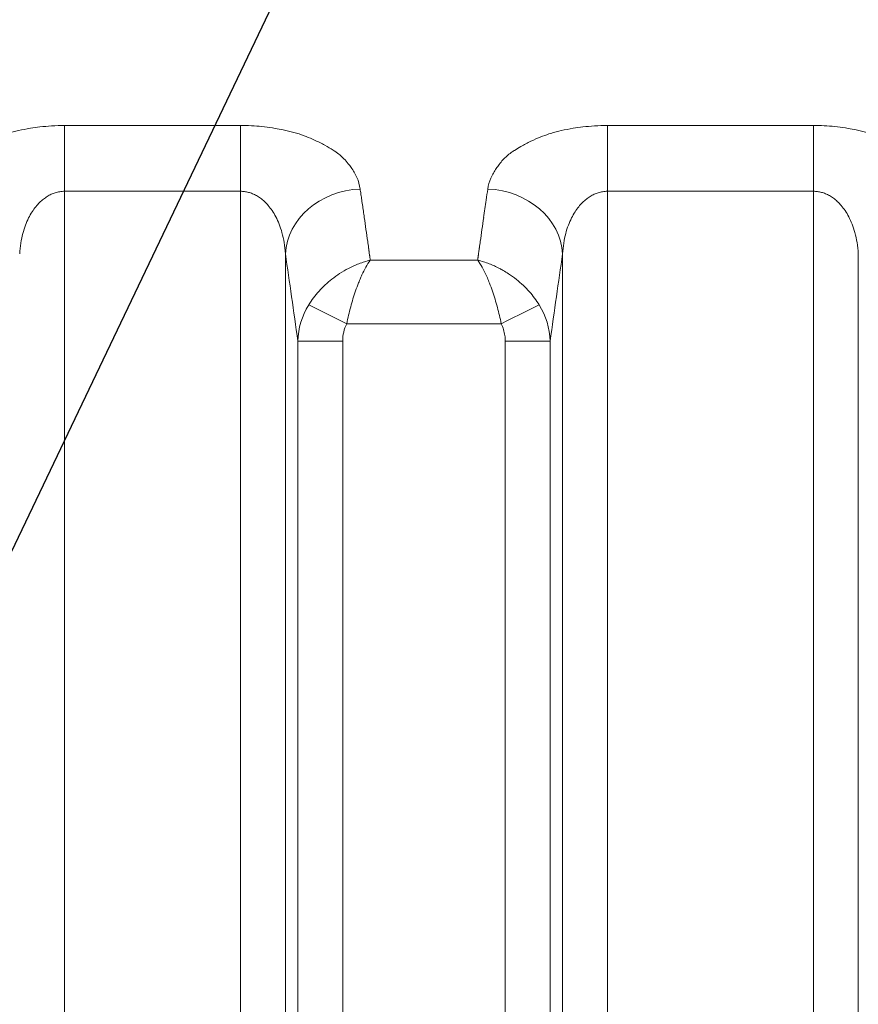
# Model space of a CAD drawing. Header units: millimetres. Extents: x 5 to 415, y 5 to 292.
# Tile 105 of 197: x 294.52 to 300.1, y 166.68 to 173.23. Entities that reach past the tile are written whole.
import ezdxf

# ---------------------------------------------------------------- set-up
doc = ezdxf.new("R2010")
doc.units = ezdxf.units.MM
doc.layers.add('Sichtbar schmal (ISO)', color=7, linetype='Continuous', lineweight=18)
doc.layers.add('Symbol (ISO)', color=7, linetype='Continuous', lineweight=25)
doc.styles.add('Notiztext (ISO)', font='isocpeur.ttf')
doc.dimstyles.new('Standard - Methode 1b (ISO)$7', dxfattribs={"dimtxt": 3.5, "dimasz": 2.5, "dimexe": 2, "dimexo": 0, "dimgap": 0.762, "dimtad": 1, "dimtoh": 1, "dimdsep": 46, "dimtxsty": 'Notiztext (ISO)', "dimcen": 0.09, "dimdle": 10, "dimclrd": 256, "dimclre": 256, "dimclrt": 256, "dimazin": 2, "dimtfac": 1, "dimtmove": 0, "dimatfit": 3, "dimfxl": 1, "dimtolj": 1, "dimlwd": -1, "dimlwe": -1, "dimarcsym": 0})

msp = doc.modelspace()

# ---------------------------------------------------------------- linework, layer by layer
at = {"layer": 'Sichtbar schmal (ISO)'}
for p, q in [((295.99067434, 172.5295249), (294.82048766, 172.5295249)), ((294.82048766, 172.09147547), (294.82048766, 172.5295249)), ((295.99067434, 172.5295249), (295.99067434, 172.09147563)), ((299.80362491, 172.5295249), (298.43343823, 172.5295249)), ((298.43343823, 172.09147479), (298.43343823, 172.5295249)), ((299.80362491, 172.5295249), (299.80362491, 172.09147552)), ((295.99067434, 172.09147561), (294.8204877, 172.09147549)), ((294.82048807, 151.10894767), (294.82048776, 172.09147547)), ((295.99067434, 151.10962082), (295.99067434, 172.09147563)), ((298.43338286, 151.10811545), (298.43342757, 172.09147479)), ((298.4334329, 172.09147412), (299.80362491, 172.09147538)), ((299.80365864, 151.10805095), (299.80362491, 172.09147552)), ((296.28953313, 171.67579884), (296.28953288, 151.52550215)), ((297.56961948, 171.63316583), (296.85450162, 171.63316196)), ((297.57806694, 171.69629292), (297.57707486, 171.68905446)), ((298.13457979, 151.52477069), (298.13457953, 171.67579763)), ((300.1024837, 171.67579884), (300.10248345, 151.52446868)), ((296.69761159, 171.2102521), (296.44502265, 171.33574747)), ((297.72650187, 171.21025227), (296.69761159, 171.2102521)), ((296.37234807, 152.13610981), (296.37234809, 171.09415075)), ((296.37234809, 171.09415068), (296.67120649, 171.09415068)), ((296.6712065, 152.13610982), (296.67120649, 171.09415067)), ((297.75290634, 171.09415067), (297.75290616, 152.13546065)), ((297.75290634, 171.09415067), (298.05176449, 171.09415067)), ((298.05176449, 171.09414978), (298.0517645, 152.13546047))]:
    msp.add_line(p, q, dxfattribs=at)
for centre, major_axis, ratio, start_param, end_param in [((296.78763062, 171.67579941), (-0.49456302, -0.07353514), 0.8594289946, 4.586111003, 6.1118770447), ((295.4801429, 146.52525245), (-0.00014695, -29.65238569), 0.0871587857, 2.6102832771, 2.6114048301), ((297.63618344, 172.0578018), (-0.08176625, -0.55341892), 0.01161695, 4.6255946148, 4.7587871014), ((297.63648191, 171.67579901), (0.49456298, -0.07353542), 0.859429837, 0.1713065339, 1.6971166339), ((295.48013515, 146.52525245), (0.00014695, 29.65238534), 0.0871587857, 5.7499459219, 5.7518759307), ((295.48012298, 146.52525245), (-0.00014695, -29.65238479), 0.0871587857, 2.6072449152, 2.6083532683), ((298.94385611, 146.52773371), (0.00013866, -29.64947928), 0.0871586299, 3.6766696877, 3.6843073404), ((295.47988038, 146.52525246), (0.00014695, 29.65237374), 0.0871587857, 5.730193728, 5.7404743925), ((298.9440918, 146.52773371), (0.00013866, -29.64946855), 0.0871586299, 3.6843073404, 3.6945876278), ((295.47985135, 146.52525246), (-0.00014695, -29.65237241), 0.0871587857, 2.5858849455, 2.5886010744), ((298.94418892, 146.52773371), (-0.00013866, 29.64946409), 0.0871586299, 0.5562720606, 0.5569509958), ((298.94412067, 146.52773371), (-0.00013866, 29.64946723), 0.0871586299, 0.5529949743, 0.5556861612), ((295.00447181, 146.52525481), (-0.00014448, -29.15289088), 0.0871587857, 2.5731873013, 2.6114048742), ((295.47975419, 146.52525246), (0.00014695, 29.65236795), 0.0871587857, 5.7245259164, 5.7257603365), ((295.47962842, 146.52525246), (-0.00014695, -29.65236215), 0.0871587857, 2.5810805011, 2.5816404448), ((298.94454851, 146.52773371), (0.00013866, -29.64944743), 0.0871586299, 3.7017234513, 3.7025575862), ((298.9442178, 146.52773371), (0.00013866, -29.64946277), 0.0871586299, 3.6990052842, 3.70026176), ((299.41949974, 146.52773594), (-0.00013632, 29.14998432), 0.0871586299, 0.5301861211, 0.5684075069), ((296.87437124, 171.08278809), (-0.4990255, -0.05781855), 0.9783844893, 5.6248731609, 6.1421982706), ((297.72642475, 171.21040599), (0.26869082, 0.13343619), 0.0005732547, 4.7123913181, 5.9354971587), ((297.54193599, 171.08166642), (-0.50953791, 0.02296554), 0.9712940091, 3.2131615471, 3.7265829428), ((296.88359693, 171.0784214), (0.05135099, -0.24108145), 0.8548531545, 3.9642317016, 4.4680428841)]:
    msp.add_ellipse(centre, major_axis=major_axis, ratio=ratio, start_param=start_param, end_param=end_param, dxfattribs=at)
for points, knots in [([(294.02391969, 172.1067214), (294.02726667, 172.13239365), (294.03453743, 172.15678729), (294.04414277, 172.17922327), (294.05428827, 172.20292095), (294.06701947, 172.22443223), (294.07991811, 172.24338856), (294.08638361, 172.25289051), (294.09288459, 172.26175713), (294.0990956, 172.26997113), (294.10765751, 172.28129419), (294.11608215, 172.29120845), (294.12457942, 172.30035758), (294.14125271, 172.31830995), (294.15794611, 172.33341156), (294.18016724, 172.34954463), (294.18674243, 172.35431837), (294.19383211, 172.35917207), (294.20165775, 172.3641702), (294.21464884, 172.37246743), (294.22909497, 172.38135903), (294.24480381, 172.39037434), (294.26501866, 172.40197565), (294.28735323, 172.4137668), (294.31079444, 172.42491266), (294.33246114, 172.43521477), (294.35506119, 172.44496177), (294.3772364, 172.45375694), (294.380954, 172.45523143), (294.38465873, 172.45667989), (294.38834278, 172.4581013), (294.40707847, 172.46533009), (294.42570488, 172.47166557), (294.44426242, 172.47733092), (294.46716223, 172.4843219), (294.48995126, 172.49029813), (294.51300522, 172.49556625), (294.53898513, 172.50150298), (294.56530515, 172.50654987), (294.59285545, 172.51089983), (294.61343829, 172.51414968), (294.63452945, 172.51710743), (294.65601156, 172.51964901), (294.68145084, 172.52265876), (294.70744008, 172.52508284), (294.73365687, 172.52676178), (294.76253898, 172.52861141), (294.79169536, 172.52955448), (294.82048766, 172.5295249)], [0, 0, 0, 0, 0.0773491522, 0.0773491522, 0.0773491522, 0.1590480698, 0.1590480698, 0.1590480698, 0.2, 0.2, 0.2, 0.2564524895, 0.2564524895, 0.2564524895, 0.3672231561, 0.3672231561, 0.3672231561, 0.4, 0.4, 0.4, 0.4544117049, 0.4544117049, 0.4544117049, 0.5244311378, 0.5244311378, 0.5244311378, 0.5891500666, 0.5891500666, 0.5891500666, 0.6, 0.6, 0.6, 0.6551786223, 0.6551786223, 0.6551786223, 0.7232684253, 0.7232684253, 0.7232684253, 0.8, 0.8, 0.8, 0.8573261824, 0.8573261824, 0.8573261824, 0.9252122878, 0.9252122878, 0.9252122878, 1, 1, 1, 1]), ([(295.99067434, 172.5295249), (296.01475771, 172.52961396), (296.03904524, 172.5290296), (296.06320151, 172.52778989), (296.08698446, 172.52656934), (296.11063905, 172.52471384), (296.13392572, 172.52231239), (296.15780117, 172.51985022), (296.18128908, 172.51681472), (296.20420875, 172.51333515), (296.21018784, 172.51242743), (296.21612855, 172.51148957), (296.22202913, 172.51052428), (296.2400283, 172.50757972), (296.25754206, 172.50431519), (296.27475369, 172.50070955), (296.29874361, 172.49568393), (296.32215928, 172.48999985), (296.34537153, 172.48347732), (296.36884285, 172.47688199), (296.39211248, 172.46942677), (296.41532188, 172.4608092), (296.41946934, 172.45926926), (296.4236139, 172.45769197), (296.42775552, 172.45607526), (296.44653428, 172.44874485), (296.46561504, 172.44076001), (296.4841668, 172.43233788), (296.50823096, 172.42141323), (296.53137652, 172.40974625), (296.55245492, 172.39814118), (296.57283045, 172.38692308), (296.59128671, 172.37577474), (296.60740815, 172.36561154), (296.6117396, 172.36288093), (296.61583727, 172.36019983), (296.61974598, 172.3575548), (296.64401071, 172.34113481), (296.6614819, 172.32628859), (296.67933888, 172.30814902), (296.68892559, 172.2984106), (296.6985346, 172.28768684), (296.70846185, 172.27501714), (296.71457782, 172.2672116), (296.7210134, 172.25875175), (296.72745938, 172.2496499), (296.74122937, 172.23020639), (296.75501953, 172.2078005), (296.76595504, 172.18281774), (296.77618012, 172.15945803), (296.7838883, 172.13384763), (296.78722249, 172.10673157)], [0, 0, 0, 0, 0.0614001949, 0.0614001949, 0.0614001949, 0.1218515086, 0.1218515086, 0.1218515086, 0.1838312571, 0.1838312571, 0.1838312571, 0.2, 0.2, 0.2, 0.2493212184, 0.2493212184, 0.2493212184, 0.3180661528, 0.3180661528, 0.3180661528, 0.3875783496, 0.3875783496, 0.3875783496, 0.4, 0.4, 0.4, 0.4563218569, 0.4563218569, 0.4563218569, 0.5293790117, 0.5293790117, 0.5293790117, 0.6, 0.6, 0.6, 0.6189742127, 0.6189742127, 0.6189742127, 0.7367635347, 0.7367635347, 0.7367635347, 0.8, 0.8, 0.8, 0.8389586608, 0.8389586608, 0.8389586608, 0.922182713, 0.922182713, 0.922182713, 1, 1, 1, 1]), ([(297.63687026, 172.1067214), (297.64021725, 172.13239365), (297.647488, 172.15678729), (297.65709334, 172.17922327), (297.66723884, 172.20292095), (297.67997004, 172.22443223), (297.69286868, 172.24338856), (297.69933418, 172.25289051), (297.70583516, 172.26175713), (297.71204617, 172.26997113), (297.72060808, 172.28129419), (297.72903272, 172.29120845), (297.73752999, 172.30035758), (297.75420328, 172.31830995), (297.77089668, 172.33341156), (297.79311781, 172.34954463), (297.799693, 172.35431837), (297.80678268, 172.35917207), (297.81460833, 172.36417021), (297.82759941, 172.37246744), (297.84204554, 172.38135903), (297.85775438, 172.39037434), (297.87796923, 172.40197565), (297.9003038, 172.4137668), (297.92374501, 172.42491266), (297.94541171, 172.43521477), (297.96801176, 172.44496177), (297.99018697, 172.45375694), (297.99390458, 172.45523143), (297.9976093, 172.45667989), (298.00129335, 172.4581013), (298.02002904, 172.46533009), (298.03865545, 172.47166557), (298.05721299, 172.47733092), (298.0801128, 172.4843219), (298.10290183, 172.49029813), (298.12595579, 172.49556625), (298.1519357, 172.50150298), (298.17825572, 172.50654987), (298.20580602, 172.51089983), (298.22638886, 172.51414968), (298.24748002, 172.51710743), (298.26896213, 172.51964901), (298.29440141, 172.52265876), (298.32039065, 172.52508284), (298.34660744, 172.52676178), (298.37548955, 172.52861141), (298.40464593, 172.52955448), (298.43343823, 172.5295249)], [0, 0, 0, 0, 0.0773491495, 0.0773491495, 0.0773491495, 0.1590480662, 0.1590480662, 0.1590480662, 0.2, 0.2, 0.2, 0.2564524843, 0.2564524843, 0.2564524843, 0.3672231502, 0.3672231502, 0.3672231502, 0.4, 0.4, 0.4, 0.4544117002, 0.4544117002, 0.4544117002, 0.5244311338, 0.5244311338, 0.5244311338, 0.5891500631, 0.5891500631, 0.5891500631, 0.6, 0.6, 0.6, 0.6551786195, 0.6551786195, 0.6551786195, 0.7232684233, 0.7232684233, 0.7232684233, 0.8, 0.8, 0.8, 0.857326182, 0.857326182, 0.857326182, 0.9252122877, 0.9252122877, 0.9252122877, 1, 1, 1, 1]), ([(299.80362491, 172.5295249), (299.82770828, 172.52961396), (299.85199581, 172.5290296), (299.87615208, 172.52778989), (299.89993503, 172.52656934), (299.92358962, 172.52471384), (299.94687629, 172.52231239), (299.97075174, 172.51985022), (299.99423965, 172.51681472), (300.01715932, 172.51333515), (300.02313841, 172.51242743), (300.02907912, 172.51148957), (300.0349797, 172.51052428), (300.05297887, 172.50757972), (300.07049263, 172.50431519), (300.08770426, 172.50070955), (300.11169418, 172.49568393), (300.13510985, 172.48999985), (300.1583221, 172.48347732), (300.18179342, 172.47688199), (300.20506305, 172.46942677), (300.22827245, 172.4608092), (300.23241991, 172.45926926), (300.23656447, 172.45769197), (300.24070609, 172.45607526), (300.25948485, 172.44874485), (300.27856561, 172.44076001), (300.29711737, 172.43233788), (300.32118153, 172.42141323), (300.34432709, 172.40974625), (300.36540549, 172.39814118), (300.38578102, 172.38692308), (300.40423728, 172.37577474), (300.42035872, 172.36561154), (300.42469017, 172.36288093), (300.42878784, 172.36019983), (300.43269655, 172.3575548), (300.45696128, 172.34113481), (300.47443247, 172.32628859), (300.49228945, 172.30814902), (300.50187616, 172.2984106), (300.51148517, 172.28768684), (300.52141242, 172.27501714), (300.52752839, 172.2672116), (300.53396397, 172.25875175), (300.54040995, 172.2496499), (300.55417994, 172.23020639), (300.5679701, 172.2078005), (300.57890561, 172.18281774), (300.58913069, 172.15945803), (300.59683887, 172.13384763), (300.60017306, 172.10673157)], [0, 0, 0, 0, 0.0614001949, 0.0614001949, 0.0614001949, 0.1218515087, 0.1218515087, 0.1218515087, 0.1838312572, 0.1838312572, 0.1838312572, 0.2, 0.2, 0.2, 0.2493212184, 0.2493212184, 0.2493212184, 0.3180661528, 0.3180661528, 0.3180661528, 0.3875783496, 0.3875783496, 0.3875783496, 0.4, 0.4, 0.4, 0.456321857, 0.456321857, 0.456321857, 0.5293790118, 0.5293790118, 0.5293790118, 0.6, 0.6, 0.6, 0.6189742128, 0.6189742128, 0.6189742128, 0.7367635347, 0.7367635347, 0.7367635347, 0.8, 0.8, 0.8, 0.8389586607, 0.8389586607, 0.8389586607, 0.922182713, 0.922182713, 0.922182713, 1, 1, 1, 1]), ([(294.52162904, 171.67579657), (294.52296874, 171.69982031), (294.52779925, 171.74548233), (294.54110543, 171.80909405), (294.55878929, 171.86490814), (294.57976683, 171.91326869), (294.603053, 171.95446606), (294.62774382, 171.98887325), (294.65312857, 172.01708082), (294.67882963, 172.03987599), (294.70483407, 172.0580639), (294.73136655, 172.07224496), (294.7590304, 172.08282626), (294.78880355, 172.08980969), (294.80960509, 172.09147531), (294.82048766, 172.09147546)], [0.0000037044, 0.0000037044, 0.0000037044, 0.0000037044, 0.11501548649, 0.22023121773, 0.31702696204, 0.40631375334, 0.48850397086, 0.56383284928, 0.63287433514, 0.69672354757, 0.75695145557, 0.81530021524, 0.87314537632, 0.93356801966, 1, 1, 1, 1]), ([(295.99067434, 172.09147565), (295.99975201, 172.09147557), (296.01780211, 172.09027113), (296.04463696, 172.08489426), (296.07120446, 172.07593723), (296.09775878, 172.0631129), (296.12437192, 172.0459744), (296.15097926, 172.02392998), (296.17734992, 171.99627924), (296.2030514, 171.96226886), (296.2274365, 171.92115374), (296.24964328, 171.87224575), (296.26859025, 171.81494422), (296.28295249, 171.74879665), (296.28812705, 171.70100934), (296.28953294, 171.67579739)], [0, 0, 0, 0, 0.05541655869, 0.11012060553, 0.16573002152, 0.2233650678, 0.28408890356, 0.34891881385, 0.41891066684, 0.49506709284, 0.57826791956, 0.66942097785, 0.76945140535, 0.87928451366, 0.9999962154, 0.9999962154, 0.9999962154, 0.9999962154]), ([(298.13457961, 171.67579657), (298.13591931, 171.69982031), (298.14074982, 171.74548233), (298.154056, 171.80909405), (298.17173986, 171.86490814), (298.1927174, 171.91326869), (298.21600357, 171.95446606), (298.24069439, 171.98887325), (298.26607914, 172.01708082), (298.2917802, 172.03987599), (298.31778464, 172.0580639), (298.34431712, 172.07224496), (298.37198097, 172.08282626), (298.40175237, 172.08980928), (298.42255211, 172.09147503), (298.4334329, 172.09147546)], [0.00000370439, 0.00000370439, 0.00000370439, 0.00000370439, 0.11501548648, 0.22023121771, 0.31702696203, 0.40631375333, 0.48850397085, 0.56383284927, 0.63287433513, 0.69672354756, 0.75695145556, 0.81530021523, 0.87314537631, 0.93356801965, 0.99998915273, 0.99998915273, 0.99998915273, 0.99998915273]), ([(299.80362491, 172.09147565), (299.81270258, 172.09147557), (299.83075268, 172.09027113), (299.85758753, 172.08489426), (299.88415503, 172.07593723), (299.91070935, 172.0631129), (299.93732249, 172.0459744), (299.96392983, 172.02392998), (299.99030049, 171.99627924), (300.01600197, 171.96226886), (300.04038707, 171.92115374), (300.06259385, 171.87224575), (300.08154082, 171.81494422), (300.09590306, 171.74879665), (300.10107762, 171.70100934), (300.10248351, 171.67579739)], [0, 0, 0, 0, 0.0554165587, 0.11012060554, 0.16573002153, 0.22336506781, 0.28408890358, 0.34891881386, 0.41891066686, 0.49506709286, 0.57826791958, 0.66942097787, 0.76945140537, 0.87928451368, 0.99999621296, 0.99999621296, 0.99999621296, 0.99999621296]), ([(296.81479341, 171.91692048), (296.8128131, 171.93114378), (296.81082457, 171.94533733), (296.80878751, 171.95949954), (296.80675046, 171.97366174), (296.80466488, 171.9877926), (296.80260268, 172.0018948), (296.80054049, 172.01599699), (296.79850169, 172.03007052), (296.79646207, 172.04411436)], [0, 0, 0, 0, 0.3333333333, 0.3333333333, 0.3333333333, 0.6666666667, 0.6666666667, 0.6666666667, 1, 1, 1, 1]), ([(296.84339776, 171.71574849), (296.84355805, 171.71441247), (296.84373139, 171.71302503), (296.84389708, 171.71179433), (296.84406277, 171.71056362), (296.84422081, 171.70948977), (296.84444406, 171.70789293), (296.84466731, 171.70629609), (296.84495577, 171.70417614), (296.84528511, 171.70175895)], [0.00000035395, 0.00000035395, 0.00000035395, 0.00000035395, 0.33333333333, 0.33333333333, 0.33333333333, 0.66666666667, 0.66666666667, 0.66666666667, 1, 1, 1, 1]), ([(296.84706762, 171.68884483), (296.84691956, 171.68997502), (296.84675572, 171.69119996), (296.84660051, 171.69232738), (296.84644528, 171.69345491), (296.84629869, 171.69448501), (296.84608759, 171.69599315), (296.84587649, 171.6975013), (296.84560088, 171.6994874), (296.84528511, 171.70175895)], [0.0000345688, 0.0000345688, 0.0000345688, 0.0000345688, 0.33333333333, 0.33333333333, 0.33333333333, 0.66666666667, 0.66666666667, 0.66666666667, 1, 1, 1, 1]), ([(297.58076449, 171.71608863), (297.5806446, 171.71505137), (297.58052185, 171.7140384), (297.58038473, 171.71301721), (297.5802476, 171.71199603), (297.58009611, 171.71096662), (297.57995442, 171.70994947), (297.57981274, 171.70893231), (297.57968087, 171.70792741), (297.57955075, 171.70692794)], [0, 0, 0, 0, 0.33333333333, 0.33333333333, 0.33333333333, 0.66666666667, 0.66666666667, 0.66666666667, 0.99999936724, 0.99999936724, 0.99999936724, 0.99999936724]), ([(296.85450556, 171.63315624), (296.85446175, 171.6331454), (296.82902881, 171.62685215), (296.78049437, 171.61152105), (296.7121622, 171.58071728), (296.65220136, 171.545781), (296.59994036, 171.50836543), (296.55400374, 171.46899703), (296.51306741, 171.42739992), (296.47639742, 171.38308421), (296.45494489, 171.35179791), (296.44502132, 171.33574813)], [0.00000027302, 0.00000027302, 0.00000027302, 0.00000027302, 0.00002235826, 0.1600039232, 0.3061683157, 0.43882433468, 0.55956332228, 0.6723080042, 0.78178064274, 0.89039168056, 1, 1, 1, 1]), ([(296.8544991, 171.63316129), (296.84428397, 171.61888073), (296.83452681, 171.60303916), (296.82516015, 171.58612201), (296.81609664, 171.56975239), (296.80740192, 171.55238757), (296.79918283, 171.53458866), (296.79599869, 171.52769322), (296.79288563, 171.52073257), (296.78984797, 171.51373859), (296.7852221, 171.5030879), (296.78078206, 171.49236834), (296.77647693, 171.4815463), (296.76961522, 171.46429764), (296.76309239, 171.44679797), (296.75678928, 171.42873239), (296.75081917, 171.41162124), (296.74504479, 171.3939979), (296.73945954, 171.37545806), (296.73430563, 171.35834998), (296.72929836, 171.34048481), (296.72442109, 171.32208732), (296.71966077, 171.30413097), (296.71502418, 171.28566997), (296.7105283, 171.26690175), (296.70606178, 171.2482561), (296.70173483, 171.2293091), (296.69761159, 171.2102521)], [0.00000498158, 0.00000498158, 0.00000498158, 0.00000498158, 0.1423006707, 0.1423006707, 0.1423006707, 0.27999102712, 0.27999102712, 0.27999102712, 0.33333333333, 0.33333333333, 0.33333333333, 0.41456501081, 0.41456501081, 0.41456501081, 0.54403589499, 0.54403589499, 0.54403589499, 0.66666666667, 0.66666666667, 0.66666666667, 0.77982715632, 0.77982715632, 0.77982715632, 0.89027425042, 0.89027425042, 0.89027425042, 1, 1, 1, 1]), ([(296.8516533, 171.65630387), (296.85140266, 171.65796115), (296.8509753, 171.66061212), (296.85072475, 171.66224072), (296.85047421, 171.66386932), (296.85040048, 171.66447614), (296.85026816, 171.665518), (296.85013584, 171.66655986), (296.84994491, 171.66803654), (296.84977385, 171.66946251)], [0, 0, 0, 0, 0.3333333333, 0.3333333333, 0.3333333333, 0.6666666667, 0.6666666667, 0.6666666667, 1, 1, 1, 1]), ([(296.85450017, 171.63316278), (296.85439122, 171.63396177), (296.8543465, 171.63475875), (296.85427699, 171.63555291), (296.85420748, 171.63634708), (296.85411317, 171.63713842), (296.85401464, 171.63792843), (296.8539161, 171.63871844), (296.85381334, 171.63950712), (296.8537059, 171.64029423)], [0, 0, 0, 0, 0.3333333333, 0.3333333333, 0.3333333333, 0.6666666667, 0.6666666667, 0.6666666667, 1, 1, 1, 1]), ([(297.72650187, 171.21025227), (297.72256762, 171.22856914), (297.71843009, 171.24681882), (297.71413926, 171.26484537), (297.70982839, 171.2829561), (297.70536335, 171.30084008), (297.70075373, 171.31833407), (297.69567966, 171.33759067), (297.69043036, 171.35637279), (297.68498152, 171.37444107), (297.67957105, 171.39238209), (297.67395091, 171.40960178), (297.66813708, 171.42635289), (297.66169266, 171.44492088), (297.65500957, 171.46291812), (297.64801203, 171.4805587), (297.64344027, 171.49208395), (297.63873299, 171.50345379), (297.63384674, 171.5146864), (297.63098724, 171.52125988), (297.62806927, 171.52778423), (297.62509583, 171.53423688), (297.61682804, 171.55217878), (297.60812971, 171.56956698), (297.59909379, 171.58590417), (297.58965977, 171.60296114), (297.57986061, 171.61886037), (297.56961201, 171.63316402)], [0, 0, 0, 0, 0.10716166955, 0.10716166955, 0.10716166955, 0.2148237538, 0.2148237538, 0.2148237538, 0.33333333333, 0.33333333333, 0.33333333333, 0.45100820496, 0.45100820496, 0.45100820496, 0.58144648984, 0.58144648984, 0.58144648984, 0.66666666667, 0.66666666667, 0.66666666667, 0.71653872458, 0.71653872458, 0.71653872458, 0.85521013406, 0.85521013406, 0.85521013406, 0.99999107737, 0.99999107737, 0.99999107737, 0.99999107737]), ([(297.97906396, 171.33580526), (297.9695434, 171.35120405), (297.95920242, 171.36635225), (297.94816659, 171.38108448), (297.93715698, 171.3957817), (297.92545629, 171.41006467), (297.91319869, 171.42381411), (297.90048158, 171.43807898), (297.88716544, 171.45176928), (297.87341642, 171.4647787), (297.85843125, 171.47895777), (297.84297998, 171.49232156), (297.82690938, 171.50505181), (297.81009161, 171.51837391), (297.79259306, 171.53100512), (297.77415982, 171.54303724), (297.76285431, 171.5504168), (297.75119592, 171.55756829), (297.73911594, 171.5644864), (297.73092414, 171.56917778), (297.72253905, 171.57375878), (297.71397641, 171.57820424), (297.69228439, 171.58946608), (297.66944565, 171.5998553), (297.64581865, 171.60898733), (297.62117056, 171.61851402), (297.59567015, 171.62666873), (297.56962153, 171.63316381)], [0, 0, 0, 0, 0.10991507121, 0.10991507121, 0.10991507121, 0.2195688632, 0.2195688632, 0.2195688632, 0.33333333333, 0.33333333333, 0.33333333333, 0.45732613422, 0.45732613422, 0.45732613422, 0.58708358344, 0.58708358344, 0.58708358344, 0.66666666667, 0.66666666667, 0.66666666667, 0.72063437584, 0.72063437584, 0.72063437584, 0.85735253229, 0.85735253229, 0.85735253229, 0.99997917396, 0.99997917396, 0.99997917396, 0.99997917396]), ([(297.57141794, 171.64631588), (297.57145261, 171.64767515), (297.57155012, 171.64903837), (297.5717384, 171.65042282), (297.57192668, 171.65180727), (297.57220572, 171.65321295), (297.57239399, 171.65459667), (297.57258225, 171.65598038), (297.57267974, 171.65734214), (297.57274696, 171.65869636)], [0, 0, 0, 0, 0.3333333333, 0.3333333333, 0.3333333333, 0.6666666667, 0.6666666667, 0.6666666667, 1, 1, 1, 1]), ([(297.57274696, 171.65869636), (297.57294981, 171.65961651), (297.5731436, 171.66062877), (297.57333594, 171.66186722), (297.57352828, 171.66310566), (297.57371917, 171.66457021), (297.57388581, 171.66585835), (297.57405245, 171.66714646), (297.57419483, 171.66825824), (297.57432055, 171.66932784)], [0.00000000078, 0.00000000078, 0.00000000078, 0.00000000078, 0.33333333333, 0.33333333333, 0.33333333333, 0.66666666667, 0.66666666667, 0.66666666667, 0.99999262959, 0.99999262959, 0.99999262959, 0.99999262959])]:
    msp.add_open_spline(points, degree=3, knots=knots, dxfattribs=at)
for points in [[(296.85233616, 171.64975838), (296.85219249, 171.65142977), (296.8516533, 171.65527565), (296.8516533, 171.65630207)], [(297.72650187, 171.21025227), (297.7323393, 171.19745209), (297.74208989, 171.17176065), (297.75187299, 171.13097001), (297.75330656, 171.10623415), (297.75290634, 171.09415067)]]:
    msp.add_open_spline(points, degree=3, dxfattribs=at)

# ---------------------------------------------------------------- leaders
at = {"layer": 'Symbol (ISO)', "annotation_type": 0, "has_hookline": 1, "hookline_direction": 0, "text_width": 21.3467799}
msp.add_leader([(291.60208173, 163.69660776), (304.013952, 189.68304734), (306.513952, 189.68304734)], dimstyle='Standard - Methode 1b (ISO)$7', override={"dimtad": 0}, dxfattribs=at)

doc.saveas('drawing.dxf')
